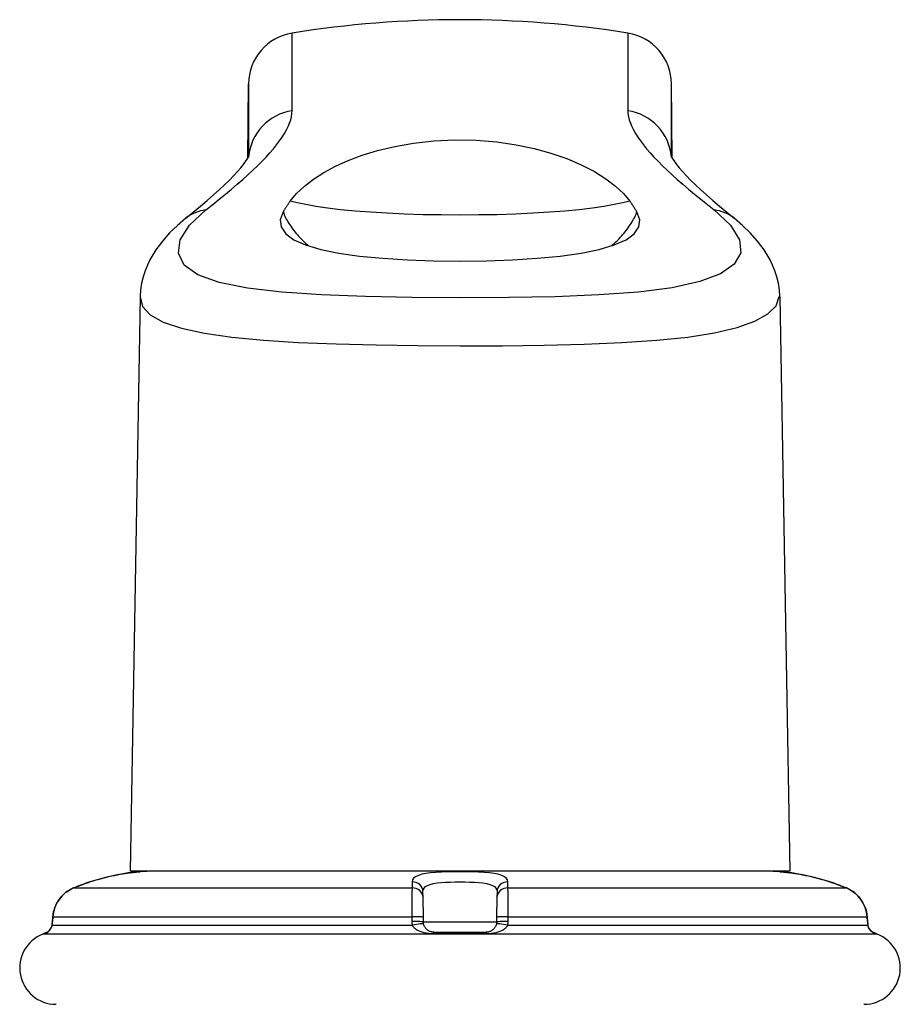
# Model space of a CAD drawing. Header units: inches. Extents: x 6 to 165, y 7 to 91.
# Tile 75 of 118: x 7.3 to 8.97, y 66.87 to 68.74. Entities that reach past the tile are written whole.
import ezdxf

# ---------------------------------------------------------------- set-up
doc = ezdxf.new("R2010")
doc.units = ezdxf.units.IN
doc.header["$MEASUREMENT"] = 0
doc.layers.add('Visible Edges(ANSI)', color=7, linetype='Continuous', lineweight=25)
doc.layers.add('Visible Tangent Edges(ANSI)', color=7, linetype='Continuous', lineweight=25)

msp = doc.modelspace()

# ---------------------------------------------------------------- linework, layer by layer
at = {"layer": 'Visible Edges(ANSI)'}
for p, q in [((7.7306, 68.473), (7.7319, 68.6138)), ((8.5345, 68.473), (8.5333, 68.6138)), ((7.5266, 68.2106), (7.5076, 67.1224)), ((8.7386, 68.2106), (8.7576, 67.1224)), ((8.7576, 67.1224), (7.5076, 67.1224)), ((8.0625, 67.073), (8.0623, 67.0838)), ((8.0632, 67.0352), (8.0625, 67.073)), ((8.2026, 67.073), (8.202, 67.0352)), ((8.2028, 67.0838), (8.2026, 67.073)), ((7.3613, 67.0364), (7.3606, 67.0273)), ((8.0633, 67.0262), (8.0632, 67.0352)), ((8.202, 67.0352), (8.2018, 67.0262)), ((8.9046, 67.0273), (8.9039, 67.0364)), ((8.083, 67.0068), (8.1821, 67.0068))]:
    msp.add_line(p, q, dxfattribs=at)
at = {"layer": 'Visible Edges(ANSI)', "flags": 128}
for points in [[(7.8111, 68.3918), (7.823, 68.406), (7.8378, 68.42), (7.8551, 68.4334), (7.8748, 68.4462), (7.8968, 68.458), (7.9209, 68.4689), (7.9472, 68.4788), (7.9766, 68.4878), (8.0092, 68.4956), (8.0448, 68.5018), (8.0829, 68.506), (8.1229, 68.5079), (8.1629, 68.5073), (8.2022, 68.5041), (8.2391, 68.4988), (8.2731, 68.4918), (8.3049, 68.483), (8.3348, 68.4727), (8.3624, 68.4609), (8.3874, 68.4479), (8.409, 68.4342), (8.4271, 68.4202), (8.4421, 68.4061), (8.4541, 68.3918)], [(7.6131, 68.3594), (7.6274, 68.371), (7.6409, 68.3823), (7.6536, 68.3931), (7.6655, 68.4035), (7.6765, 68.4134), (7.6865, 68.4228), (7.6957, 68.4317), (7.7039, 68.4401), (7.711, 68.4478), (7.7172, 68.4549), (7.7224, 68.4612), (7.7265, 68.4668), (7.7296, 68.4714), (7.7317, 68.4749), (7.7329, 68.4771), (7.7332, 68.4779)], [(8.5319, 68.4779), (8.5323, 68.4771), (8.5335, 68.4749), (8.5356, 68.4714), (8.5387, 68.4668), (8.5428, 68.4612), (8.548, 68.4549), (8.5541, 68.4478), (8.5613, 68.44), (8.5695, 68.4317), (8.5786, 68.4228), (8.5887, 68.4134), (8.5997, 68.4035), (8.6115, 68.3931), (8.6242, 68.3823), (8.6377, 68.371), (8.652, 68.3594)], [(7.8111, 68.3918), (7.8105, 68.391), (7.8098, 68.3901), (7.8092, 68.3893), (7.8086, 68.3884), (7.808, 68.3876), (7.8074, 68.3867), (7.8068, 68.3859), (7.8062, 68.385), (7.8056, 68.3841), (7.805, 68.3833), (7.8045, 68.3824), (7.8039, 68.3816), (7.8033, 68.3807), (7.8028, 68.3798), (7.8022, 68.379), (7.8016, 68.3781), (7.8011, 68.3773), (7.8006, 68.3764), (7.8, 68.3756), (7.7995, 68.3747), (7.799, 68.3738), (7.7985, 68.373), (7.798, 68.3722), (7.7975, 68.3713)], [(8.4677, 68.3713), (8.4672, 68.3722), (8.4667, 68.373), (8.4661, 68.3739), (8.4656, 68.3747), (8.4651, 68.3756), (8.4646, 68.3765), (8.464, 68.3773), (8.4635, 68.3782), (8.4629, 68.379), (8.4624, 68.3799), (8.4618, 68.3807), (8.4613, 68.3816), (8.4607, 68.3825), (8.4601, 68.3833), (8.4595, 68.3842), (8.4589, 68.385), (8.4584, 68.3859), (8.4578, 68.3867), (8.4572, 68.3876), (8.4566, 68.3884), (8.4559, 68.3893), (8.4553, 68.3901), (8.4547, 68.391), (8.4541, 68.3918)], [(7.6131, 68.3594), (7.5974, 68.3459), (7.5826, 68.3316), (7.5689, 68.3162), (7.5564, 68.2994), (7.5453, 68.2808), (7.5404, 68.2707), (7.536, 68.2599), (7.5323, 68.2485), (7.5294, 68.2365), (7.5274, 68.2238), (7.5266, 68.2106)], [(7.7975, 68.3713), (7.7922, 68.3567), (7.7939, 68.343), (7.8025, 68.3302), (7.818, 68.3188), (7.8402, 68.3089), (7.8688, 68.3004), (7.9031, 68.2934), (7.9425, 68.2878), (7.9862, 68.2836), (8.033, 68.2807), (8.0822, 68.279), (8.1325, 68.2784), (8.1828, 68.279), (8.232, 68.2807), (8.2789, 68.2836), (8.3226, 68.2878), (8.362, 68.2934), (8.3964, 68.3004), (8.4249, 68.3089), (8.4471, 68.3188), (8.4627, 68.3302), (8.4713, 68.3429), (8.473, 68.3567), (8.4677, 68.3713)], [(8.7386, 68.2106), (8.7377, 68.2238), (8.7358, 68.2366), (8.7328, 68.2487), (8.7291, 68.2601), (8.7247, 68.2708), (8.7198, 68.2809), (8.7087, 68.2994), (8.6962, 68.3162), (8.6825, 68.3316), (8.6678, 68.3459), (8.652, 68.3594)], [(7.5266, 67.1216), (7.5261, 67.1215), (7.5247, 67.1214), (7.5224, 67.1212), (7.5191, 67.1209), (7.515, 67.1205), (7.51, 67.1199), (7.5043, 67.1192), (7.4979, 67.1182), (7.4909, 67.1171), (7.4833, 67.1157), (7.4753, 67.114), (7.4669, 67.1121), (7.4583, 67.11), (7.4495, 67.1076), (7.4406, 67.105), (7.4317, 67.1022)], [(8.8334, 67.1022), (8.8246, 67.105), (8.8157, 67.1076), (8.8069, 67.11), (8.7982, 67.1121), (8.7899, 67.114), (8.7819, 67.1157), (8.7743, 67.1171), (8.7673, 67.1182), (8.7609, 67.1192), (8.7551, 67.1199), (8.7502, 67.1205), (8.7461, 67.1209), (8.7428, 67.1212), (8.7405, 67.1214), (8.739, 67.1215), (8.7386, 67.1216)], [(7.4008, 67.0908), (7.3929, 67.0869), (7.3856, 67.0819), (7.379, 67.076), (7.3734, 67.0692), (7.3686, 67.0617), (7.365, 67.0537), (7.3625, 67.0451), (7.3613, 67.0364)], [(8.9039, 67.0364), (8.9026, 67.0451), (8.9002, 67.0536), (8.8965, 67.0617), (8.8918, 67.0692), (8.8861, 67.076), (8.8796, 67.0819), (8.8723, 67.0869), (8.8644, 67.0908)], [(7.3486, 67.0056), (7.3496, 67.0061), (7.3514, 67.0072), (7.3553, 67.0106), (7.3584, 67.0153), (7.3595, 67.018), (7.36, 67.0208)], [(7.3504, 67.0065), (7.3536, 67.0089), (7.3566, 67.0122), (7.3589, 67.0162), (7.36, 67.0208)], [(8.0637, 67.0227), (8.0637, 67.0229), (8.0637, 67.023), (8.0636, 67.0232), (8.0636, 67.0233), (8.0636, 67.0234), (8.0636, 67.0236), (8.0635, 67.0237), (8.0635, 67.0239), (8.0635, 67.024), (8.0635, 67.0242), (8.0635, 67.0243), (8.0635, 67.0245), (8.0634, 67.0246), (8.0634, 67.0247), (8.0634, 67.0249), (8.0634, 67.025), (8.0634, 67.0252), (8.0634, 67.0253), (8.0634, 67.0255), (8.0634, 67.0256), (8.0634, 67.0258), (8.0634, 67.0259), (8.0634, 67.026), (8.0633, 67.0262)], [(8.083, 67.0068), (8.0818, 67.0069), (8.0806, 67.007), (8.0794, 67.0072), (8.0783, 67.0074), (8.0772, 67.0077), (8.0762, 67.0081), (8.0752, 67.0085), (8.0742, 67.0089), (8.0733, 67.0094), (8.0724, 67.01), (8.0715, 67.0106), (8.0707, 67.0112), (8.0699, 67.0119), (8.0691, 67.0126), (8.0683, 67.0134), (8.0676, 67.0143), (8.067, 67.0151), (8.0663, 67.0161), (8.0658, 67.0171), (8.0652, 67.0181), (8.0648, 67.0192), (8.0643, 67.0204), (8.064, 67.0215), (8.0637, 67.0227)], [(8.2015, 67.0227), (8.2012, 67.0215), (8.2008, 67.0204), (8.2004, 67.0192), (8.1999, 67.0181), (8.1994, 67.0171), (8.1988, 67.0161), (8.1982, 67.0151), (8.1975, 67.0143), (8.1968, 67.0134), (8.1961, 67.0126), (8.1953, 67.0119), (8.1945, 67.0112), (8.1937, 67.0106), (8.1928, 67.01), (8.1919, 67.0094), (8.191, 67.0089), (8.19, 67.0085), (8.189, 67.0081), (8.1879, 67.0077), (8.1869, 67.0074), (8.1857, 67.0072), (8.1846, 67.007), (8.1834, 67.0069), (8.1821, 67.0068)], [(8.2018, 67.0262), (8.2018, 67.026), (8.2018, 67.0259), (8.2018, 67.0258), (8.2018, 67.0256), (8.2018, 67.0255), (8.2018, 67.0253), (8.2018, 67.0252), (8.2018, 67.025), (8.2018, 67.0249), (8.2017, 67.0247), (8.2017, 67.0246), (8.2017, 67.0245), (8.2017, 67.0243), (8.2017, 67.0242), (8.2017, 67.024), (8.2016, 67.0239), (8.2016, 67.0237), (8.2016, 67.0236), (8.2016, 67.0234), (8.2016, 67.0233), (8.2015, 67.0232), (8.2015, 67.023), (8.2015, 67.0229), (8.2015, 67.0227)], [(8.9148, 67.0065), (8.9116, 67.0089), (8.9086, 67.0122), (8.9063, 67.0162), (8.9052, 67.0208)], [(8.9165, 67.0056), (8.9155, 67.0061), (8.9137, 67.0072), (8.9099, 67.0106), (8.9067, 67.0153), (8.9057, 67.018), (8.9052, 67.0208)]]:
    msp.add_lwpolyline(points, dxfattribs=at)
at = {"layer": 'Visible Edges(ANSI)'}
for centre, radius, start, end in [((8.1326, 66.7355), 2, 80.853, 99.147), ((7.8303, 68.6129), 0.0984, 99.147, 179.5), ((8.4349, 68.6129), 0.0984, 0.5, 80.853), ((7.528, 67.1019), 0.0197, 93.6153, 94.1525), ((7.5525, 66.7148), 0.4076, 90, 93.6153), ((8.7127, 66.7148), 0.4076, 86.3847, 90), ((8.7371, 67.1019), 0.0197, 85.8475, 86.3847), ((7.3675, 66.9393), 0.0689, 111.3638, 270), ((7.3352, 67.0218), 0.0197, 291.3638, 298.365), ((7.3539, 66.9872), 0.0197, 100.3287, 118.365), ((8.8977, 66.9393), 0.0689, 270, 68.6362), ((8.9113, 66.9872), 0.0197, 61.635, 79.6686), ((8.93, 67.0218), 0.0197, 241.635, 248.6362)]:
    msp.add_arc(centre, radius, start, end, dxfattribs=at)
for centre, major_axis, ratio, start_param, end_param in [((7.5588, 66.7101), (-0.4123, 0.0001), 0.999862, 5.02581, 5.105859), ((8.7064, 66.71), (-0.4123, -0.0001), 0.999862, 4.318928, 4.398966), ((7.3568, 67.0283), (0.0026, 0.0349), 0.109206, 4.505991, 4.69372), ((8.9084, 67.0283), (-0.0026, 0.0349), 0.109206, 1.589466, 1.777194)]:
    msp.add_ellipse(centre, major_axis=major_axis, ratio=ratio, start_param=start_param, end_param=end_param, dxfattribs=at)
at = {"layer": 'Visible Tangent Edges(ANSI)'}
for p, q in [((7.8146, 68.5632), (7.8146, 68.7101)), ((8.4505, 68.7101), (8.4505, 68.5632)), ((7.7319, 68.6138), (7.7319, 68.4751)), ((8.5333, 68.4751), (8.5333, 68.6138)), ((7.4008, 67.0908), (8.0419, 67.0908)), ((8.2233, 67.0908), (8.8644, 67.0908)), ((7.3607, 67.0273), (7.3614, 67.0363)), ((7.3614, 67.0363), (8.0412, 67.0363)), ((8.0412, 67.0363), (8.0414, 67.0273)), ((8.2238, 67.0273), (8.224, 67.0363)), ((8.224, 67.0363), (8.9038, 67.0363)), ((8.9038, 67.0363), (8.9045, 67.0273)), ((7.3601, 67.0204), (8.0421, 67.0204)), ((8.2018, 67.0262), (8.0633, 67.0262)), ((8.2231, 67.0204), (8.9051, 67.0204)), ((8.9228, 67.0035), (7.3424, 67.0035)), ((7.3461, 67.0045), (7.3445, 67.0045)), ((8.1827, 67.0045), (8.0824, 67.0045)), ((8.9206, 67.0045), (8.919, 67.0045))]:
    msp.add_line(p, q, dxfattribs=at)
at = {"layer": 'Visible Tangent Edges(ANSI)', "flags": 128}
for points in [[(7.6513, 68.3752), (7.6641, 68.3853), (7.6765, 68.3953), (7.6884, 68.405), (7.6998, 68.4145), (7.7107, 68.4238), (7.7211, 68.4329), (7.731, 68.4418), (7.7404, 68.4505), (7.7493, 68.459), (7.7576, 68.4673), (7.7653, 68.4754), (7.7725, 68.4833), (7.7792, 68.491), (7.7852, 68.4985), (7.7908, 68.5058), (7.7958, 68.5129), (7.8002, 68.5199), (7.804, 68.5267), (7.8072, 68.5332), (7.8099, 68.5396), (7.812, 68.5458), (7.8134, 68.5518), (7.8143, 68.5576), (7.8146, 68.5632)], [(8.4505, 68.5632), (8.4508, 68.5576), (8.4517, 68.5518), (8.4532, 68.5458), (8.4553, 68.5396), (8.4579, 68.5332), (8.4612, 68.5266), (8.465, 68.5199), (8.4694, 68.5129), (8.4744, 68.5058), (8.4799, 68.4984), (8.486, 68.4909), (8.4927, 68.4832), (8.4999, 68.4754), (8.5077, 68.4673), (8.5159, 68.459), (8.5248, 68.4505), (8.5342, 68.4418), (8.544, 68.4329), (8.5545, 68.4238), (8.5654, 68.4145), (8.5768, 68.405), (8.5887, 68.3953), (8.6011, 68.3853), (8.6139, 68.3752)], [(8.4541, 68.392), (8.4409, 68.3886), (8.4246, 68.3852), (8.4053, 68.3818), (8.3833, 68.3786), (8.3586, 68.3756), (8.3314, 68.373), (8.3019, 68.3707), (8.2705, 68.3688), (8.2374, 68.3673), (8.2032, 68.3662), (8.168, 68.3656), (8.1324, 68.3653), (8.097, 68.3656), (8.0619, 68.3662), (8.0276, 68.3673), (7.9946, 68.3688), (7.9632, 68.3707), (7.9337, 68.373), (7.9064, 68.3756), (7.8817, 68.3786), (7.8596, 68.3818), (7.8404, 68.3852), (7.8242, 68.3886), (7.8111, 68.392)], [(8.6139, 68.3752), (8.6448, 68.3461), (8.6621, 68.3186), (8.6643, 68.2941), (8.6521, 68.2726), (8.626, 68.2543), (8.5866, 68.2393), (8.5347, 68.2276), (8.4707, 68.2193), (8.3957, 68.2141), (8.3126, 68.2108), (8.2242, 68.209), (8.1331, 68.2086), (8.042, 68.2094), (7.9534, 68.2112), (7.8703, 68.2142), (7.7952, 68.2193), (7.7299, 68.2269), (7.6762, 68.2378), (7.6359, 68.2523), (7.6103, 68.2708), (7.5992, 68.293), (7.6027, 68.3183), (7.6203, 68.3461), (7.6513, 68.3752)], [(7.7975, 68.3721), (7.7986, 68.3691), (7.7997, 68.3662), (7.8009, 68.3633), (7.8022, 68.3605), (7.8036, 68.3578), (7.8051, 68.3551), (7.8067, 68.3524), (7.8083, 68.3497), (7.81, 68.3469), (7.8119, 68.3442), (7.8138, 68.3415), (7.8157, 68.3388), (7.8178, 68.3361), (7.82, 68.3334), (7.8222, 68.3308), (7.8245, 68.3281), (7.8269, 68.3255), (7.8293, 68.3228), (7.8319, 68.3202), (7.8345, 68.3176), (7.8372, 68.315), (7.84, 68.3124), (7.8428, 68.3099), (7.8457, 68.3073)], [(8.4193, 68.3073), (8.4223, 68.3098), (8.4251, 68.3124), (8.4279, 68.3149), (8.4306, 68.3175), (8.4332, 68.3201), (8.4358, 68.3228), (8.4382, 68.3254), (8.4406, 68.3281), (8.4429, 68.3307), (8.4452, 68.3334), (8.4473, 68.3361), (8.4494, 68.3388), (8.4514, 68.3415), (8.4533, 68.3442), (8.4551, 68.3469), (8.4568, 68.3496), (8.4585, 68.3524), (8.4601, 68.3551), (8.4615, 68.3578), (8.4629, 68.3605), (8.4643, 68.3633), (8.4655, 68.3662), (8.4666, 68.3693), (8.4676, 68.3724)], [(7.5266, 68.2106), (7.5313, 68.1925), (7.5458, 68.1764), (7.5703, 68.1625), (7.6048, 68.1509), (7.6485, 68.1415), (7.7007, 68.134), (7.7603, 68.1284), (7.8263, 68.1242), (7.898, 68.1213), (7.974, 68.1194), (8.0529, 68.1182), (8.133, 68.1176), (8.2131, 68.1179), (8.2918, 68.119), (8.3677, 68.1211), (8.4394, 68.1241), (8.5055, 68.1283), (8.5642, 68.1343), (8.6149, 68.1424), (8.6573, 68.1524), (8.691, 68.1644), (8.7158, 68.1782), (8.7313, 68.1938), (8.7371, 68.2113)], [(7.4317, 67.1022), (7.4377, 67.1041), (7.4437, 67.1059), (7.4496, 67.1076), (7.4556, 67.1092), (7.4614, 67.1108), (7.4671, 67.1122), (7.4728, 67.1135), (7.4783, 67.1146), (7.4836, 67.1157), (7.4887, 67.1167), (7.4936, 67.1175), (7.4982, 67.1183), (7.5025, 67.1189), (7.5065, 67.1195), (7.5102, 67.12), (7.5136, 67.1204), (7.5166, 67.1207), (7.5192, 67.121), (7.5214, 67.1212), (7.5233, 67.1214), (7.5248, 67.1215), (7.5259, 67.1215), (7.5265, 67.1216), (7.5268, 67.1216)], [(8.2233, 67.1022), (8.2226, 67.1059), (8.2203, 67.1092), (8.2167, 67.1121), (8.2116, 67.1146), (8.2051, 67.1167), (8.1972, 67.1183), (8.1883, 67.1195), (8.1784, 67.1204), (8.1677, 67.1209), (8.1563, 67.1213), (8.1445, 67.1215), (8.1326, 67.1216), (8.1206, 67.1215), (8.1089, 67.1213), (8.0975, 67.1209), (8.0868, 67.1204), (8.0769, 67.1195), (8.0679, 67.1183), (8.0602, 67.1167), (8.0537, 67.1146), (8.0486, 67.1121), (8.0448, 67.1092), (8.0426, 67.1059), (8.0419, 67.1022)], [(8.7384, 67.1216), (8.7386, 67.1216), (8.7392, 67.1215), (8.7403, 67.1214), (8.7418, 67.1213), (8.7437, 67.1212), (8.746, 67.1209), (8.7487, 67.1207), (8.7517, 67.1204), (8.7551, 67.12), (8.7588, 67.1195), (8.7628, 67.1189), (8.7671, 67.1183), (8.7717, 67.1175), (8.7765, 67.1167), (8.7816, 67.1157), (8.7869, 67.1146), (8.7924, 67.1135), (8.798, 67.1122), (8.8038, 67.1107), (8.8096, 67.1092), (8.8156, 67.1076), (8.8215, 67.1059), (8.8275, 67.1041), (8.8334, 67.1022)], [(7.3614, 67.0363), (7.3617, 67.0392), (7.3621, 67.0422), (7.3627, 67.0451), (7.3633, 67.0479), (7.3642, 67.0508), (7.3651, 67.0536), (7.3662, 67.0563), (7.3674, 67.059), (7.3687, 67.0617), (7.3702, 67.0642), (7.3717, 67.0667), (7.3734, 67.0692), (7.3752, 67.0715), (7.3771, 67.0738), (7.3791, 67.0759), (7.3812, 67.078), (7.3833, 67.08), (7.3856, 67.0819), (7.388, 67.0836), (7.3904, 67.0853), (7.3929, 67.0869), (7.3955, 67.0883), (7.3981, 67.0896), (7.4008, 67.0908)], [(7.4008, 67.0908), (7.402, 67.0913), (7.4033, 67.0918), (7.4046, 67.0924), (7.4059, 67.0929), (7.4071, 67.0934), (7.4084, 67.0939), (7.4097, 67.0944), (7.411, 67.0949), (7.4123, 67.0954), (7.4136, 67.0959), (7.4148, 67.0963), (7.4161, 67.0968), (7.4174, 67.0973), (7.4187, 67.0978), (7.42, 67.0982), (7.4213, 67.0987), (7.4226, 67.0991), (7.4239, 67.0996), (7.4252, 67.1), (7.4265, 67.1005), (7.4278, 67.1009), (7.4291, 67.1014), (7.4304, 67.1018), (7.4317, 67.1022)], [(8.0419, 67.0908), (8.0418, 67.0896), (8.0418, 67.0883), (8.0417, 67.0869), (8.0416, 67.0853), (8.0415, 67.0836), (8.0415, 67.0818), (8.0414, 67.08), (8.0414, 67.078), (8.0413, 67.0759), (8.0413, 67.0737), (8.0412, 67.0715), (8.0412, 67.0691), (8.0412, 67.0667), (8.0412, 67.0642), (8.0411, 67.0616), (8.0411, 67.059), (8.0411, 67.0563), (8.0411, 67.0536), (8.0411, 67.0508), (8.0411, 67.0479), (8.0411, 67.0451), (8.0411, 67.0422), (8.0412, 67.0392), (8.0412, 67.0363)], [(8.0419, 67.1022), (8.0419, 67.1018), (8.0419, 67.1014), (8.0419, 67.1009), (8.0419, 67.1005), (8.0419, 67.1), (8.0419, 67.0996), (8.0419, 67.0991), (8.0419, 67.0987), (8.0419, 67.0982), (8.0419, 67.0978), (8.0419, 67.0973), (8.0419, 67.0968), (8.0419, 67.0963), (8.0419, 67.0959), (8.0419, 67.0954), (8.0419, 67.0949), (8.0419, 67.0944), (8.0419, 67.0939), (8.0419, 67.0934), (8.0419, 67.0929), (8.0419, 67.0924), (8.0419, 67.0918), (8.0419, 67.0913), (8.0419, 67.0908)], [(8.0623, 67.0838), (8.0628, 67.0874), (8.0645, 67.0905), (8.0674, 67.0933), (8.0713, 67.0956), (8.0763, 67.0976), (8.0823, 67.0991), (8.0892, 67.1003), (8.0969, 67.1011), (8.1053, 67.1017), (8.1141, 67.102), (8.1233, 67.1022), (8.1326, 67.1023), (8.1419, 67.1022), (8.1511, 67.102), (8.1599, 67.1017), (8.1683, 67.1011), (8.176, 67.1003), (8.1829, 67.0991), (8.1889, 67.0976), (8.194, 67.0957), (8.1979, 67.0933), (8.2007, 67.0905), (8.2023, 67.0874), (8.2028, 67.0838)], [(8.2233, 67.0908), (8.2233, 67.0913), (8.2233, 67.0918), (8.2233, 67.0924), (8.2233, 67.0929), (8.2233, 67.0934), (8.2233, 67.0939), (8.2233, 67.0944), (8.2233, 67.0949), (8.2233, 67.0954), (8.2233, 67.0959), (8.2233, 67.0963), (8.2233, 67.0968), (8.2233, 67.0973), (8.2233, 67.0978), (8.2233, 67.0982), (8.2233, 67.0987), (8.2233, 67.0991), (8.2233, 67.0996), (8.2233, 67.1), (8.2233, 67.1005), (8.2233, 67.1009), (8.2233, 67.1014), (8.2233, 67.1018), (8.2233, 67.1022)], [(8.224, 67.0363), (8.224, 67.0392), (8.224, 67.0422), (8.224, 67.0451), (8.224, 67.0479), (8.2241, 67.0508), (8.2241, 67.0536), (8.2241, 67.0563), (8.224, 67.059), (8.224, 67.0616), (8.224, 67.0642), (8.224, 67.0667), (8.224, 67.0691), (8.2239, 67.0715), (8.2239, 67.0737), (8.2238, 67.0759), (8.2238, 67.078), (8.2237, 67.08), (8.2237, 67.0818), (8.2236, 67.0836), (8.2236, 67.0853), (8.2235, 67.0869), (8.2234, 67.0883), (8.2233, 67.0896), (8.2233, 67.0908)], [(8.8334, 67.1022), (8.8347, 67.1018), (8.8361, 67.1014), (8.8374, 67.1009), (8.8387, 67.1005), (8.84, 67.1), (8.8413, 67.0996), (8.8426, 67.0991), (8.8439, 67.0987), (8.8452, 67.0982), (8.8464, 67.0978), (8.8477, 67.0973), (8.849, 67.0968), (8.8503, 67.0963), (8.8516, 67.0959), (8.8529, 67.0954), (8.8542, 67.0949), (8.8555, 67.0944), (8.8567, 67.0939), (8.858, 67.0934), (8.8593, 67.0929), (8.8606, 67.0924), (8.8618, 67.0918), (8.8631, 67.0913), (8.8644, 67.0908)], [(8.8644, 67.0908), (8.8671, 67.0896), (8.8697, 67.0883), (8.8723, 67.0869), (8.8748, 67.0853), (8.8772, 67.0836), (8.8796, 67.0818), (8.8819, 67.08), (8.884, 67.078), (8.8861, 67.0759), (8.8881, 67.0737), (8.89, 67.0715), (8.8918, 67.0691), (8.8934, 67.0667), (8.895, 67.0642), (8.8965, 67.0616), (8.8978, 67.059), (8.899, 67.0563), (8.9, 67.0536), (8.901, 67.0508), (8.9018, 67.0479), (8.9025, 67.0451), (8.9031, 67.0422), (8.9035, 67.0392), (8.9038, 67.0363)], [(7.3461, 67.0045), (7.3464, 67.0045), (7.3468, 67.0046), (7.3472, 67.0048), (7.3478, 67.0051), (7.3485, 67.0054), (7.3491, 67.0057), (7.3499, 67.0061), (7.3506, 67.0066), (7.3514, 67.0071), (7.3521, 67.0076), (7.3529, 67.0082), (7.3537, 67.0088), (7.3544, 67.0095), (7.3552, 67.0103), (7.3559, 67.0111), (7.3565, 67.0119), (7.3572, 67.0128), (7.3578, 67.0137), (7.3583, 67.0147), (7.3588, 67.0158), (7.3593, 67.0169), (7.3596, 67.018), (7.3599, 67.0192), (7.3601, 67.0204)], [(7.3601, 67.0204), (7.3601, 67.0207), (7.3602, 67.0209), (7.3602, 67.0212), (7.3602, 67.0215), (7.3602, 67.0218), (7.3603, 67.0221), (7.3603, 67.0224), (7.3603, 67.0227), (7.3603, 67.0229), (7.3604, 67.0232), (7.3604, 67.0235), (7.3604, 67.0238), (7.3604, 67.0241), (7.3605, 67.0244), (7.3605, 67.0247), (7.3605, 67.025), (7.3605, 67.0252), (7.3606, 67.0255), (7.3606, 67.0258), (7.3606, 67.0261), (7.3606, 67.0264), (7.3607, 67.0267), (7.3607, 67.027), (7.3607, 67.0273)], [(8.0414, 67.0273), (8.0414, 67.027), (8.0414, 67.0267), (8.0414, 67.0264), (8.0414, 67.0261), (8.0414, 67.0258), (8.0414, 67.0255), (8.0415, 67.0252), (8.0415, 67.025), (8.0415, 67.0247), (8.0415, 67.0244), (8.0416, 67.0241), (8.0416, 67.0238), (8.0416, 67.0235), (8.0416, 67.0232), (8.0417, 67.0229), (8.0417, 67.0227), (8.0418, 67.0224), (8.0418, 67.0221), (8.0419, 67.0218), (8.0419, 67.0215), (8.042, 67.0212), (8.042, 67.0209), (8.0421, 67.0207), (8.0421, 67.0204)], [(8.0421, 67.0204), (8.0427, 67.0192), (8.0434, 67.018), (8.0443, 67.0169), (8.0453, 67.0158), (8.0465, 67.0147), (8.0477, 67.0137), (8.049, 67.0128), (8.0505, 67.0119), (8.052, 67.0111), (8.0535, 67.0103), (8.0552, 67.0095), (8.0569, 67.0088), (8.0587, 67.0082), (8.0605, 67.0076), (8.0624, 67.0071), (8.0643, 67.0066), (8.0663, 67.0061), (8.0684, 67.0057), (8.0706, 67.0054), (8.0728, 67.0051), (8.0751, 67.0048), (8.0775, 67.0046), (8.0799, 67.0045), (8.0824, 67.0045)], [(8.1827, 67.0045), (8.1852, 67.0045), (8.1877, 67.0046), (8.1901, 67.0048), (8.1924, 67.0051), (8.1946, 67.0054), (8.1968, 67.0057), (8.1988, 67.0061), (8.2009, 67.0066), (8.2028, 67.0071), (8.2047, 67.0076), (8.2065, 67.0082), (8.2083, 67.0088), (8.21, 67.0095), (8.2116, 67.0103), (8.2132, 67.0111), (8.2147, 67.0119), (8.2161, 67.0128), (8.2175, 67.0137), (8.2187, 67.0147), (8.2198, 67.0158), (8.2208, 67.0169), (8.2217, 67.018), (8.2225, 67.0192), (8.2231, 67.0204)], [(8.2231, 67.0204), (8.2231, 67.0207), (8.2232, 67.0209), (8.2232, 67.0212), (8.2233, 67.0215), (8.2233, 67.0218), (8.2234, 67.0221), (8.2234, 67.0224), (8.2234, 67.0227), (8.2235, 67.0229), (8.2235, 67.0232), (8.2236, 67.0235), (8.2236, 67.0238), (8.2236, 67.0241), (8.2236, 67.0244), (8.2237, 67.0247), (8.2237, 67.025), (8.2237, 67.0252), (8.2237, 67.0255), (8.2238, 67.0258), (8.2238, 67.0261), (8.2238, 67.0264), (8.2238, 67.0267), (8.2238, 67.027), (8.2238, 67.0273)], [(8.9045, 67.0273), (8.9045, 67.027), (8.9045, 67.0267), (8.9045, 67.0264), (8.9046, 67.0261), (8.9046, 67.0258), (8.9046, 67.0255), (8.9046, 67.0252), (8.9046, 67.025), (8.9047, 67.0247), (8.9047, 67.0244), (8.9047, 67.0241), (8.9047, 67.0238), (8.9048, 67.0235), (8.9048, 67.0232), (8.9048, 67.0229), (8.9048, 67.0227), (8.9049, 67.0224), (8.9049, 67.0221), (8.9049, 67.0218), (8.9049, 67.0215), (8.905, 67.0212), (8.905, 67.0209), (8.905, 67.0207), (8.9051, 67.0204)], [(8.9051, 67.0204), (8.9053, 67.0192), (8.9055, 67.018), (8.9059, 67.0169), (8.9063, 67.0158), (8.9068, 67.0147), (8.9074, 67.0137), (8.908, 67.0128), (8.9086, 67.0119), (8.9093, 67.0111), (8.91, 67.0103), (8.9107, 67.0095), (8.9115, 67.0088), (8.9122, 67.0082), (8.913, 67.0076), (8.9138, 67.0071), (8.9145, 67.0066), (8.9153, 67.0061), (8.916, 67.0057), (8.9167, 67.0054), (8.9173, 67.0051), (8.9179, 67.0048), (8.9184, 67.0046), (8.9188, 67.0045), (8.919, 67.0045)]]:
    msp.add_lwpolyline(points, dxfattribs=at)
at = {"layer": 'Visible Tangent Edges(ANSI)'}
for centre, major_axis, ratio, start_param, end_param in [((7.8303, 68.4676), (-0.0984, 0), 0.983811, 4.87212, 6.19891), ((8.4349, 68.4676), (0.0984, 0), 0.983811, 0.084275, 1.411066), ((7.675, 68.2828), (-0.0618, 0.0766), 0.850645, 5.790647, 6.283185), ((8.5902, 68.2828), (0.0618, 0.0766), 0.850645, 0, 0.492538), ((7.4378, 67.0835), (-0.0061, 0.0187), 0.005379, 0, 0.039887), ((8.0427, 67.0835), (0.0197, 0.0003), 0.951327, 0, 1.594079), ((8.0428, 67.0726), (0.0197, 0.0003), 0.92364, 0, 1.602156), ((8.2223, 67.0726), (-0.0197, 0.0003), 0.92364, 4.68103, 6.283185), ((8.2225, 67.0835), (-0.0197, 0.0003), 0.951327, 4.689106, 6.283185), ((8.8274, 67.0835), (0.0061, 0.0187), 0.005379, 6.243298, 6.283185), ((7.3809, 67.0349), (-0.0196, 0.0015), 0.017403, 0, 0.117653), ((8.0435, 67.0349), (0.0197, 0.0003), 0.075192, 0, 1.687137), ((8.2217, 67.0349), (-0.0197, 0.0003), 0.075192, 4.596049, 6.283185), ((8.8843, 67.0349), (0.0196, 0.0015), 0.017403, 6.165533, 6.283185), ((7.3796, 67.0189), (-0.0196, 0.0019), 0.191852, 0, 0.118486), ((7.3802, 67.0258), (-0.0196, 0.0015), 0.017403, 0, 0.117341), ((8.0437, 67.0258), (0.0197, 0.0003), 0.075184, 0, 1.686825), ((8.0444, 67.0189), (0.0193, 0.0038), 0.094112, 0, 1.670802), ((8.2208, 67.0189), (-0.0193, 0.0038), 0.094112, 4.612383, 6.283185), ((8.2215, 67.0258), (-0.0197, 0.0003), 0.075184, 4.596361, 6.283185), ((8.885, 67.0258), (0.0196, 0.0015), 0.017403, 6.165845, 6.283185), ((8.8856, 67.0189), (0.0196, 0.0019), 0.191852, 6.164699, 6.283185), ((7.3555, 66.9872), (0, 0.0197), 0.997973, 0.337891, 0.495063), ((8.083, 66.9872), (0, 0.0197), 0.063637, 0, 0.495063), ((8.1821, 66.9872), (0, 0.0197), 0.063637, 5.788123, 6.283185), ((8.9097, 66.9872), (0, 0.0197), 0.997973, 5.788123, 5.945304)]:
    msp.add_ellipse(centre, major_axis=major_axis, ratio=ratio, start_param=start_param, end_param=end_param, dxfattribs=at)

doc.saveas('drawing.dxf')
